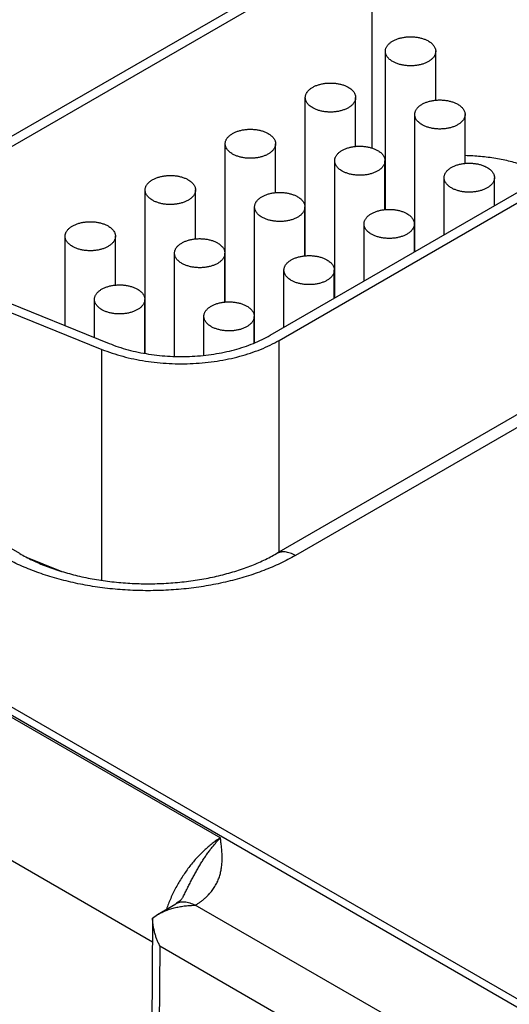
# Model space of a CAD drawing. Header units: inches. Extents: x 0 to 34, y 0 to 22.
# Tile 66 of 118: x 25.416 to 25.805, y 16.445 to 17.228. Entities that reach past the tile are written whole.
import ezdxf

# ---------------------------------------------------------------- set-up
doc = ezdxf.new("R2010")
doc.units = ezdxf.units.IN
doc.header["$LTSCALE"] = 1.87
doc.header["$MEASUREMENT"] = 0
doc.layers.get('0').update_dxf_attribs({"linetype": 'CONTINUOUS'})

msp = doc.modelspace()

# ---------------------------------------------------------------- linework, layer by layer
at = {"color": 7, "linetype": 'CONTINUOUS'}
for p, q in [((21.75495, 18.78505), (26.98625, 15.76457)), ((21.76446, 18.786), (26.99576, 15.76551)), ((25.68883, 17.29621), (25.35932, 17.10595)), ((25.6959, 17.29212), (25.36639, 17.10187)), ((25.6959, 17.29212), (25.6959, 17.12569)), ((25.70666, 17.07674), (25.70666, 17.20251)), ((25.74666, 17.16368), (25.74666, 17.20251)), ((25.64302, 17.04), (25.64302, 17.16577)), ((25.68302, 17.12693), (25.68302, 17.16577)), ((25.61511, 16.97683), (25.91245, 17.14851)), ((25.72999, 17.04316), (25.72999, 17.15229)), ((25.76999, 17.11346), (25.76999, 17.15229)), ((25.62218, 16.97275), (25.91952, 17.14443)), ((25.57938, 17.00325), (25.57938, 17.12902)), ((25.61938, 17.09019), (25.61938, 17.12902)), ((25.66635, 17.00642), (25.66635, 17.11555)), ((25.70635, 17.07672), (25.70635, 17.11555)), ((25.75333, 17.05664), (25.75333, 17.10207)), ((25.79333, 17.07973), (25.79333, 17.10207)), ((25.51574, 16.96235), (25.51574, 17.09228)), ((25.55574, 17.05344), (25.55574, 17.09228)), ((25.60271, 16.97077), (25.60271, 17.0788)), ((25.64271, 17.03997), (25.64271, 17.0788)), ((25.64302, 17.07217), (25.64271, 17.07199)), ((25.68969, 17.01989), (25.68969, 17.06533)), ((25.72969, 17.04299), (25.72969, 17.06533)), ((25.4521, 16.98449), (25.4521, 17.05553)), ((25.4921, 17.0167), (25.4921, 17.05553)), ((25.53907, 16.96001), (25.53907, 17.04206)), ((25.57907, 17.00323), (25.57907, 17.04206)), ((25.57938, 17.03542), (25.57907, 17.03525)), ((25.99982, 17.02252), (25.62011, 16.80328)), ((25.62605, 16.98315), (25.62605, 17.02859)), ((26.01482, 17.02103), (25.63511, 16.80179)), ((25.66605, 17.00624), (25.66605, 17.02859)), ((25.37974, 17.01374), (25.48704, 16.97036)), ((25.374, 17.00901), (25.4813, 16.96563)), ((25.47543, 16.97505), (25.47543, 17.00531)), ((25.51543, 16.9624), (25.51543, 17.00531)), ((25.51574, 16.99868), (25.51543, 16.9985)), ((25.56241, 16.96087), (25.56241, 16.99184)), ((25.60241, 16.97064), (25.60241, 16.99184)), ((25.62218, 16.80447), (25.62218, 16.97275)), ((25.4813, 16.78198), (25.4813, 16.96563)), ((25.41602, 16.80328), (25.2951, 16.87309)), ((25.15318, 16.82119), (25.57556, 16.57732)), ((25.42069, 16.80072), (25.44944, 16.78909)), ((25.10258, 16.7366), (25.52152, 16.49471)), ((25.52557, 16.51632), (25.54012, 16.52503)), ((25.71811, 16.42995), (25.55557, 16.5238)), ((25.52165, 16.51354), (25.51806, 16.02755)), ((25.52166, 16.51363), (25.52556, 16.51632)), ((25.52741, 16.49129), (25.52392, 16.01938)), ((25.70385, 16.38941), (25.52741, 16.49129))]:
    msp.add_line(p, q, dxfattribs=at)
msp.add_lwpolyline([(25.54586, 16.53042), (25.54568, 16.53009), (25.54546, 16.52973), (25.54521, 16.52936), (25.54491, 16.52897), (25.54457, 16.52856), (25.54418, 16.52814), (25.54373, 16.5277), (25.54323, 16.52724), (25.54268, 16.52679), (25.54208, 16.52633), (25.54144, 16.52587), (25.54076, 16.52542), (25.54012, 16.52503)], dxfattribs=at)
msp.add_arc((25.75215, 17.0029), 0.1146, 113.39128, 113.55893, dxfattribs=at)
for points, knots in [([(25.70666, 17.20251), (25.70666, 17.20279), (25.70669, 17.20337), (25.70686, 17.20421), (25.70713, 17.20505), (25.70751, 17.20588), (25.70799, 17.20669), (25.70857, 17.20747), (25.70926, 17.20822), (25.71003, 17.20895), (25.71089, 17.20963), (25.71184, 17.21028), (25.71287, 17.21089), (25.71398, 17.21145), (25.71515, 17.21197), (25.71638, 17.21243), (25.71767, 17.21284), (25.71947, 17.21331), (25.72181, 17.21376), (25.7247, 17.21404), (25.72763, 17.21409), (25.73055, 17.21388), (25.73337, 17.21343), (25.73563, 17.21286), (25.73735, 17.21228), (25.73856, 17.2118), (25.73971, 17.21127), (25.74045, 17.21088), (25.7408, 17.21068)], [0, 0, 0, 0, 0.021327, 0.042883, 0.064883, 0.087523, 0.110967, 0.135348, 0.160764, 0.187283, 0.21494, 0.243743, 0.273677, 0.304704, 0.336769, 0.369798, 0.403707, 0.438397, 0.509664, 0.582667, 0.656378, 0.729734, 0.80169, 0.871263, 0.904889, 0.937606, 0.969332, 1, 1, 1, 1]), ([(25.7408, 17.21068), (25.74125, 17.21042), (25.74211, 17.20987), (25.74328, 17.20896), (25.7443, 17.20799), (25.74514, 17.20696), (25.74581, 17.20589), (25.74622, 17.20496), (25.74645, 17.20421), (25.74657, 17.20365), (25.74664, 17.20308), (25.74666, 17.2027), (25.74666, 17.20251)], [0, 0, 0, 0, 0.148575, 0.28944, 0.422636, 0.548532, 0.667869, 0.781787, 0.837223, 0.891908, 0.946083, 1, 1, 1, 1]), ([(25.71252, 17.19434), (25.71206, 17.19461), (25.71121, 17.19515), (25.71003, 17.19606), (25.70902, 17.19703), (25.70817, 17.19806), (25.7075, 17.19913), (25.70709, 17.20006), (25.70687, 17.20081), (25.70675, 17.20138), (25.70667, 17.20194), (25.70666, 17.20232), (25.70666, 17.20251)], [0, 0, 0, 0, 0.148575, 0.28944, 0.422636, 0.548532, 0.667869, 0.781787, 0.837223, 0.891908, 0.946083, 1, 1, 1, 1]), ([(25.74666, 17.20251), (25.74666, 17.20223), (25.74662, 17.20166), (25.74646, 17.20081), (25.74618, 17.19997), (25.74581, 17.19914), (25.74532, 17.19833), (25.74474, 17.19755), (25.74406, 17.1968), (25.74328, 17.19607), (25.74242, 17.19539), (25.74147, 17.19474), (25.74044, 17.19413), (25.73934, 17.19357), (25.73817, 17.19305), (25.73693, 17.19259), (25.73564, 17.19218), (25.73384, 17.19171), (25.7315, 17.19126), (25.72861, 17.19098), (25.72568, 17.19093), (25.72277, 17.19114), (25.71994, 17.19159), (25.71768, 17.19216), (25.71596, 17.19274), (25.71475, 17.19322), (25.7136, 17.19375), (25.71287, 17.19414), (25.71252, 17.19434)], [0, 0, 0, 0, 0.021327, 0.042883, 0.064883, 0.087523, 0.110967, 0.135348, 0.160764, 0.187283, 0.21494, 0.243743, 0.273677, 0.304704, 0.336769, 0.369798, 0.403707, 0.438397, 0.509664, 0.582667, 0.656378, 0.729734, 0.80169, 0.871263, 0.904889, 0.937606, 0.969332, 1, 1, 1, 1]), ([(25.64302, 17.16577), (25.64302, 17.16605), (25.64305, 17.16662), (25.64322, 17.16747), (25.64349, 17.16831), (25.64387, 17.16913), (25.64435, 17.16994), (25.64493, 17.17072), (25.64562, 17.17148), (25.64639, 17.1722), (25.64725, 17.17289), (25.6482, 17.17354), (25.64923, 17.17415), (25.65034, 17.17471), (25.65151, 17.17522), (25.65274, 17.17568), (25.65403, 17.17609), (25.65583, 17.17657), (25.65817, 17.17701), (25.66106, 17.1773), (25.664, 17.17734), (25.66691, 17.17714), (25.66973, 17.17669), (25.672, 17.17611), (25.67371, 17.17554), (25.67492, 17.17506), (25.67607, 17.17453), (25.67681, 17.17413), (25.67716, 17.17393)], [0, 0, 0, 0, 0.021327, 0.042883, 0.064883, 0.087523, 0.110967, 0.135348, 0.160764, 0.187283, 0.21494, 0.243743, 0.273677, 0.304704, 0.336769, 0.369798, 0.403707, 0.438397, 0.509664, 0.582667, 0.656378, 0.729734, 0.80169, 0.871263, 0.904889, 0.937606, 0.969332, 1, 1, 1, 1]), ([(25.67716, 17.17393), (25.67761, 17.17367), (25.67847, 17.17313), (25.67964, 17.17222), (25.68066, 17.17125), (25.6815, 17.17022), (25.68217, 17.16915), (25.68258, 17.16822), (25.68281, 17.16746), (25.68293, 17.1669), (25.683, 17.16633), (25.68302, 17.16595), (25.68302, 17.16577)], [0, 0, 0, 0, 0.148575, 0.28944, 0.422636, 0.548532, 0.667869, 0.781787, 0.837223, 0.891908, 0.946083, 1, 1, 1, 1]), ([(25.64888, 17.1576), (25.64842, 17.15786), (25.64757, 17.1584), (25.64639, 17.15931), (25.64538, 17.16028), (25.64453, 17.16131), (25.64386, 17.16238), (25.64345, 17.16331), (25.64323, 17.16407), (25.64311, 17.16463), (25.64303, 17.1652), (25.64302, 17.16558), (25.64302, 17.16577)], [0, 0, 0, 0, 0.148575, 0.28944, 0.422636, 0.548532, 0.667869, 0.781787, 0.837223, 0.891908, 0.946083, 1, 1, 1, 1]), ([(25.68302, 17.16577), (25.68302, 17.16548), (25.68298, 17.16491), (25.68282, 17.16406), (25.68254, 17.16322), (25.68217, 17.1624), (25.68168, 17.16159), (25.6811, 17.16081), (25.68042, 17.16005), (25.67964, 17.15933), (25.67878, 17.15864), (25.67783, 17.15799), (25.6768, 17.15738), (25.6757, 17.15682), (25.67453, 17.15631), (25.67329, 17.15585), (25.672, 17.15544), (25.6702, 17.15496), (25.66786, 17.15452), (25.66497, 17.15423), (25.66204, 17.15419), (25.65913, 17.1544), (25.6563, 17.15484), (25.65404, 17.15542), (25.65233, 17.15599), (25.65111, 17.15647), (25.64996, 17.157), (25.64923, 17.1574), (25.64888, 17.1576)], [0, 0, 0, 0, 0.021327, 0.042883, 0.064883, 0.087523, 0.110967, 0.135348, 0.160764, 0.187283, 0.21494, 0.243743, 0.273677, 0.304704, 0.336769, 0.369798, 0.403707, 0.438397, 0.509664, 0.582667, 0.656378, 0.729734, 0.80169, 0.871263, 0.904889, 0.937606, 0.969332, 1, 1, 1, 1]), ([(25.72999, 17.15229), (25.72999, 17.15258), (25.73003, 17.15315), (25.73019, 17.154), (25.73046, 17.15484), (25.73084, 17.15566), (25.73133, 17.15647), (25.73191, 17.15725), (25.73259, 17.15801), (25.73336, 17.15873), (25.73423, 17.15942), (25.73518, 17.16007), (25.73621, 17.16067), (25.73731, 17.16124), (25.73848, 17.16175), (25.73972, 17.16221), (25.74101, 17.16262), (25.74281, 17.1631), (25.74515, 17.16354), (25.74804, 17.16383), (25.75097, 17.16387), (25.75388, 17.16366), (25.75671, 17.16321), (25.75897, 17.16264), (25.76068, 17.16206), (25.7619, 17.16158), (25.76305, 17.16105), (25.76378, 17.16066), (25.76413, 17.16046)], [0, 0, 0, 0, 0.021327, 0.042883, 0.064883, 0.087523, 0.110967, 0.135348, 0.160764, 0.187283, 0.21494, 0.243743, 0.273677, 0.304704, 0.336769, 0.369798, 0.403707, 0.438397, 0.509664, 0.582667, 0.656378, 0.729734, 0.80169, 0.871263, 0.904889, 0.937606, 0.969332, 1, 1, 1, 1]), ([(25.76413, 17.16046), (25.76458, 17.1602), (25.76544, 17.15965), (25.76662, 17.15874), (25.76763, 17.15777), (25.76848, 17.15675), (25.76915, 17.15568), (25.76956, 17.15474), (25.76978, 17.15399), (25.7699, 17.15343), (25.76998, 17.15286), (25.76999, 17.15248), (25.76999, 17.15229)], [0, 0, 0, 0, 0.148575, 0.28944, 0.422636, 0.548532, 0.667869, 0.781787, 0.837223, 0.891908, 0.946083, 1, 1, 1, 1]), ([(25.73585, 17.14413), (25.7354, 17.14439), (25.73454, 17.14493), (25.73337, 17.14584), (25.73235, 17.14681), (25.7315, 17.14784), (25.73084, 17.14891), (25.73043, 17.14984), (25.7302, 17.15059), (25.73008, 17.15116), (25.73001, 17.15172), (25.72999, 17.1521), (25.72999, 17.15229)], [0, 0, 0, 0, 0.148575, 0.28944, 0.422636, 0.548532, 0.667869, 0.781787, 0.837223, 0.891908, 0.946083, 1, 1, 1, 1]), ([(25.76999, 17.15229), (25.76999, 17.15201), (25.76996, 17.15144), (25.76979, 17.15059), (25.76952, 17.14975), (25.76914, 17.14892), (25.76866, 17.14812), (25.76807, 17.14733), (25.76739, 17.14658), (25.76662, 17.14586), (25.76575, 17.14517), (25.76481, 17.14452), (25.76378, 17.14391), (25.76267, 17.14335), (25.7615, 17.14284), (25.76027, 17.14237), (25.75898, 17.14196), (25.75718, 17.14149), (25.75483, 17.14105), (25.75194, 17.14076), (25.74901, 17.14072), (25.7461, 17.14092), (25.74328, 17.14137), (25.74101, 17.14195), (25.7393, 17.14252), (25.73809, 17.143), (25.73694, 17.14353), (25.7362, 17.14392), (25.73585, 17.14413)], [0, 0, 0, 0, 0.021327, 0.042883, 0.064883, 0.087523, 0.110967, 0.135348, 0.160764, 0.187283, 0.21494, 0.243743, 0.273677, 0.304704, 0.336769, 0.369798, 0.403707, 0.438397, 0.509664, 0.582667, 0.656378, 0.729734, 0.80169, 0.871263, 0.904889, 0.937606, 0.969332, 1, 1, 1, 1]), ([(25.57938, 17.12902), (25.57938, 17.1293), (25.57941, 17.12988), (25.57958, 17.13073), (25.57985, 17.13157), (25.58023, 17.13239), (25.58071, 17.1332), (25.58129, 17.13398), (25.58198, 17.13473), (25.58275, 17.13546), (25.58362, 17.13615), (25.58456, 17.13679), (25.58559, 17.1374), (25.5867, 17.13796), (25.58787, 17.13848), (25.5891, 17.13894), (25.59039, 17.13935), (25.59219, 17.13982), (25.59454, 17.14027), (25.59742, 17.14055), (25.60036, 17.1406), (25.60327, 17.14039), (25.60609, 17.13994), (25.60836, 17.13937), (25.61007, 17.13879), (25.61128, 17.13831), (25.61243, 17.13778), (25.61317, 17.13739), (25.61352, 17.13719)], [0, 0, 0, 0, 0.021327, 0.042883, 0.064883, 0.087523, 0.110967, 0.135348, 0.160764, 0.187283, 0.21494, 0.243743, 0.273677, 0.304704, 0.336769, 0.369798, 0.403707, 0.438397, 0.509664, 0.582667, 0.656378, 0.729734, 0.80169, 0.871263, 0.904889, 0.937606, 0.969332, 1, 1, 1, 1]), ([(25.61352, 17.13719), (25.61397, 17.13693), (25.61483, 17.13638), (25.616, 17.13547), (25.61702, 17.1345), (25.61787, 17.13348), (25.61853, 17.1324), (25.61894, 17.13147), (25.61917, 17.13072), (25.61929, 17.13016), (25.61936, 17.12959), (25.61938, 17.12921), (25.61938, 17.12902)], [0, 0, 0, 0, 0.148575, 0.28944, 0.422636, 0.548532, 0.667869, 0.781787, 0.837223, 0.891908, 0.946083, 1, 1, 1, 1]), ([(25.58524, 17.12086), (25.58478, 17.12112), (25.58393, 17.12166), (25.58275, 17.12257), (25.58174, 17.12354), (25.58089, 17.12457), (25.58022, 17.12564), (25.57981, 17.12657), (25.57959, 17.12732), (25.57947, 17.12789), (25.57939, 17.12845), (25.57938, 17.12883), (25.57938, 17.12902)], [0, 0, 0, 0, 0.148575, 0.28944, 0.422636, 0.548532, 0.667869, 0.781787, 0.837223, 0.891908, 0.946083, 1, 1, 1, 1]), ([(25.61938, 17.12902), (25.61938, 17.12874), (25.61934, 17.12817), (25.61918, 17.12732), (25.61891, 17.12648), (25.61853, 17.12565), (25.61804, 17.12485), (25.61746, 17.12406), (25.61678, 17.12331), (25.61601, 17.12258), (25.61514, 17.1219), (25.61419, 17.12125), (25.61316, 17.12064), (25.61206, 17.12008), (25.61089, 17.11956), (25.60965, 17.1191), (25.60836, 17.11869), (25.60656, 17.11822), (25.60422, 17.11777), (25.60133, 17.11749), (25.5984, 17.11745), (25.59549, 17.11765), (25.59266, 17.1181), (25.5904, 17.11867), (25.58869, 17.11925), (25.58747, 17.11973), (25.58632, 17.12026), (25.58559, 17.12065), (25.58524, 17.12086)], [0, 0, 0, 0, 0.021327, 0.042883, 0.064883, 0.087523, 0.110967, 0.135348, 0.160764, 0.187283, 0.21494, 0.243743, 0.273677, 0.304704, 0.336769, 0.369798, 0.403707, 0.438397, 0.509664, 0.582667, 0.656378, 0.729734, 0.80169, 0.871263, 0.904889, 0.937606, 0.969332, 1, 1, 1, 1]), ([(25.66635, 17.11555), (25.66635, 17.11583), (25.66639, 17.1164), (25.66655, 17.11725), (25.66682, 17.11809), (25.6672, 17.11892), (25.66769, 17.11972), (25.66827, 17.12051), (25.66895, 17.12126), (25.66972, 17.12198), (25.67059, 17.12267), (25.67154, 17.12332), (25.67257, 17.12393), (25.67367, 17.12449), (25.67484, 17.125), (25.67608, 17.12547), (25.67737, 17.12588), (25.67917, 17.12635), (25.68151, 17.12679), (25.6844, 17.12708), (25.68733, 17.12712), (25.69024, 17.12692), (25.69307, 17.12647), (25.69533, 17.12589), (25.69704, 17.12532), (25.69826, 17.12484), (25.69941, 17.12431), (25.70014, 17.12392), (25.70049, 17.12371)], [0, 0, 0, 0, 0.021327, 0.042883, 0.064883, 0.087523, 0.110967, 0.135348, 0.160764, 0.187283, 0.21494, 0.243743, 0.273677, 0.304704, 0.336769, 0.369798, 0.403707, 0.438397, 0.509664, 0.582667, 0.656378, 0.729734, 0.80169, 0.871263, 0.904889, 0.937606, 0.969332, 1, 1, 1, 1]), ([(25.70049, 17.12371), (25.70095, 17.12345), (25.7018, 17.12291), (25.70298, 17.122), (25.70399, 17.12103), (25.70484, 17.12), (25.70551, 17.11893), (25.70592, 17.118), (25.70614, 17.11725), (25.70626, 17.11668), (25.70634, 17.11612), (25.70635, 17.11574), (25.70635, 17.11555)], [0, 0, 0, 0, 0.148575, 0.28944, 0.422636, 0.548532, 0.667869, 0.781787, 0.837223, 0.891908, 0.946083, 1, 1, 1, 1]), ([(25.67221, 17.10738), (25.67176, 17.10764), (25.6709, 17.10819), (25.66973, 17.1091), (25.66871, 17.11007), (25.66787, 17.11109), (25.6672, 17.11216), (25.66679, 17.1131), (25.66656, 17.11385), (25.66644, 17.11441), (25.66637, 17.11498), (25.66635, 17.11536), (25.66635, 17.11555)], [0, 0, 0, 0, 0.148575, 0.28944, 0.422636, 0.548532, 0.667869, 0.781787, 0.837223, 0.891908, 0.946083, 1, 1, 1, 1]), ([(25.70635, 17.11555), (25.70635, 17.11526), (25.70632, 17.11469), (25.70615, 17.11384), (25.70588, 17.113), (25.7055, 17.11218), (25.70502, 17.11137), (25.70444, 17.11059), (25.70375, 17.10983), (25.70298, 17.10911), (25.70211, 17.10842), (25.70117, 17.10777), (25.70014, 17.10717), (25.69903, 17.1066), (25.69786, 17.10609), (25.69663, 17.10563), (25.69534, 17.10522), (25.69354, 17.10474), (25.69119, 17.1043), (25.68831, 17.10401), (25.68537, 17.10397), (25.68246, 17.10418), (25.67964, 17.10463), (25.67737, 17.1052), (25.67566, 17.10578), (25.67445, 17.10626), (25.6733, 17.10679), (25.67256, 17.10718), (25.67221, 17.10738)], [0, 0, 0, 0, 0.021327, 0.042883, 0.064883, 0.087523, 0.110967, 0.135348, 0.160764, 0.187283, 0.21494, 0.243743, 0.273677, 0.304704, 0.336769, 0.369798, 0.403707, 0.438397, 0.509664, 0.582667, 0.656378, 0.729734, 0.80169, 0.871263, 0.904889, 0.937606, 0.969332, 1, 1, 1, 1]), ([(25.81697, 17.11176), (25.81518, 17.11236), (25.81152, 17.1135), (25.80593, 17.115), (25.80018, 17.1163), (25.79431, 17.11739), (25.78833, 17.11827), (25.78227, 17.11894), (25.77615, 17.11939), (25.77205, 17.11954), (25.76999, 17.11958)], [0, 0, 0, 0, 0.118952, 0.240198, 0.363473, 0.488496, 0.614971, 0.742593, 0.871043, 1, 1, 1, 1]), ([(25.75333, 17.10207), (25.75333, 17.10236), (25.75336, 17.10293), (25.75353, 17.10378), (25.7538, 17.10462), (25.75418, 17.10544), (25.75466, 17.10625), (25.75524, 17.10703), (25.75592, 17.10779), (25.7567, 17.10851), (25.75756, 17.1092), (25.75851, 17.10985), (25.75954, 17.11046), (25.76065, 17.11102), (25.76182, 17.11153), (25.76305, 17.11199), (25.76434, 17.1124), (25.76614, 17.11288), (25.76848, 17.11332), (25.77137, 17.11361), (25.7743, 17.11365), (25.77721, 17.11344), (25.78004, 17.113), (25.7823, 17.11242), (25.78402, 17.11185), (25.78523, 17.11137), (25.78638, 17.11084), (25.78712, 17.11044), (25.78747, 17.11024)], [0, 0, 0, 0, 0.021327, 0.042883, 0.064883, 0.087523, 0.110967, 0.135348, 0.160764, 0.187283, 0.21494, 0.243743, 0.273677, 0.304704, 0.336769, 0.369798, 0.403707, 0.438397, 0.509664, 0.582667, 0.656378, 0.729734, 0.80169, 0.871263, 0.904889, 0.937606, 0.969332, 1, 1, 1, 1]), ([(25.78747, 17.11024), (25.78792, 17.10998), (25.78878, 17.10944), (25.78995, 17.10853), (25.79097, 17.10756), (25.79181, 17.10653), (25.79248, 17.10546), (25.79289, 17.10453), (25.79312, 17.10377), (25.79324, 17.10321), (25.79331, 17.10264), (25.79333, 17.10226), (25.79333, 17.10207)], [0, 0, 0, 0, 0.148575, 0.28944, 0.422636, 0.548532, 0.667869, 0.781787, 0.837223, 0.891908, 0.946083, 1, 1, 1, 1]), ([(25.51574, 17.09228), (25.51574, 17.09256), (25.51577, 17.09313), (25.51594, 17.09398), (25.51621, 17.09482), (25.51659, 17.09565), (25.51707, 17.09645), (25.51766, 17.09723), (25.51834, 17.09799), (25.51911, 17.09871), (25.51998, 17.0994), (25.52093, 17.10005), (25.52195, 17.10066), (25.52306, 17.10122), (25.52423, 17.10173), (25.52546, 17.1022), (25.52675, 17.1026), (25.52855, 17.10308), (25.5309, 17.10352), (25.53379, 17.10381), (25.53672, 17.10385), (25.53963, 17.10365), (25.54245, 17.1032), (25.54472, 17.10262), (25.54643, 17.10205), (25.54764, 17.10157), (25.54879, 17.10104), (25.54953, 17.10065), (25.54988, 17.10044)], [0, 0, 0, 0, 0.021327, 0.042883, 0.064883, 0.087523, 0.110967, 0.135348, 0.160764, 0.187283, 0.21494, 0.243743, 0.273677, 0.304704, 0.336769, 0.369798, 0.403707, 0.438397, 0.509664, 0.582667, 0.656378, 0.729734, 0.80169, 0.871263, 0.904889, 0.937606, 0.969332, 1, 1, 1, 1]), ([(25.54988, 17.10044), (25.55033, 17.10018), (25.55119, 17.09964), (25.55236, 17.09873), (25.55338, 17.09776), (25.55423, 17.09673), (25.55489, 17.09566), (25.5553, 17.09473), (25.55553, 17.09398), (25.55565, 17.09341), (25.55572, 17.09284), (25.55574, 17.09247), (25.55574, 17.09228)], [0, 0, 0, 0, 0.148575, 0.28944, 0.422636, 0.548532, 0.667869, 0.781787, 0.837223, 0.891908, 0.946083, 1, 1, 1, 1]), ([(25.75918, 17.09391), (25.75873, 17.09417), (25.75787, 17.09471), (25.7567, 17.09562), (25.75569, 17.09659), (25.75484, 17.09762), (25.75417, 17.09869), (25.75376, 17.09962), (25.75354, 17.10038), (25.75341, 17.10094), (25.75334, 17.10151), (25.75333, 17.10189), (25.75333, 17.10207)], [0, 0, 0, 0, 0.148575, 0.28944, 0.422636, 0.548532, 0.667869, 0.781787, 0.837223, 0.891908, 0.946083, 1, 1, 1, 1]), ([(25.79333, 17.10207), (25.79333, 17.10179), (25.79329, 17.10122), (25.79313, 17.10037), (25.79285, 17.09953), (25.79247, 17.09871), (25.79199, 17.0979), (25.79141, 17.09712), (25.79073, 17.09636), (25.78995, 17.09564), (25.78909, 17.09495), (25.78814, 17.0943), (25.78711, 17.09369), (25.78601, 17.09313), (25.78483, 17.09262), (25.7836, 17.09216), (25.78231, 17.09175), (25.78051, 17.09127), (25.77817, 17.09083), (25.77528, 17.09054), (25.77235, 17.0905), (25.76944, 17.0907), (25.76661, 17.09115), (25.76435, 17.09173), (25.76263, 17.0923), (25.76142, 17.09278), (25.76027, 17.09331), (25.75954, 17.09371), (25.75918, 17.09391)], [0, 0, 0, 0, 0.021327, 0.042883, 0.064883, 0.087523, 0.110967, 0.135348, 0.160764, 0.187283, 0.21494, 0.243743, 0.273677, 0.304704, 0.336769, 0.369798, 0.403707, 0.438397, 0.509664, 0.582667, 0.656378, 0.729734, 0.80169, 0.871263, 0.904889, 0.937606, 0.969332, 1, 1, 1, 1]), ([(25.5216, 17.08411), (25.52115, 17.08437), (25.52029, 17.08492), (25.51911, 17.08582), (25.5181, 17.0868), (25.51725, 17.08782), (25.51658, 17.08889), (25.51617, 17.08982), (25.51595, 17.09058), (25.51583, 17.09114), (25.51575, 17.09171), (25.51574, 17.09209), (25.51574, 17.09228)], [0, 0, 0, 0, 0.148575, 0.28944, 0.422636, 0.548532, 0.667869, 0.781787, 0.837223, 0.891908, 0.946083, 1, 1, 1, 1]), ([(25.55574, 17.09228), (25.55574, 17.09199), (25.5557, 17.09142), (25.55554, 17.09057), (25.55527, 17.08973), (25.55489, 17.08891), (25.5544, 17.0881), (25.55382, 17.08732), (25.55314, 17.08656), (25.55237, 17.08584), (25.5515, 17.08515), (25.55055, 17.0845), (25.54952, 17.08389), (25.54842, 17.08333), (25.54725, 17.08282), (25.54601, 17.08236), (25.54472, 17.08195), (25.54292, 17.08147), (25.54058, 17.08103), (25.53769, 17.08074), (25.53476, 17.0807), (25.53185, 17.08091), (25.52902, 17.08135), (25.52676, 17.08193), (25.52505, 17.0825), (25.52383, 17.08298), (25.52268, 17.08351), (25.52195, 17.08391), (25.5216, 17.08411)], [0, 0, 0, 0, 0.021327, 0.042883, 0.064883, 0.087523, 0.110967, 0.135348, 0.160764, 0.187283, 0.21494, 0.243743, 0.273677, 0.304704, 0.336769, 0.369798, 0.403707, 0.438397, 0.509664, 0.582667, 0.656378, 0.729734, 0.80169, 0.871263, 0.904889, 0.937606, 0.969332, 1, 1, 1, 1]), ([(25.60271, 17.0788), (25.60271, 17.07909), (25.60275, 17.07966), (25.60291, 17.08051), (25.60319, 17.08135), (25.60356, 17.08217), (25.60405, 17.08298), (25.60463, 17.08376), (25.60531, 17.08452), (25.60609, 17.08524), (25.60695, 17.08593), (25.6079, 17.08658), (25.60893, 17.08718), (25.61003, 17.08775), (25.6112, 17.08826), (25.61244, 17.08872), (25.61373, 17.08913), (25.61553, 17.08961), (25.61787, 17.09005), (25.62076, 17.09034), (25.62369, 17.09038), (25.6266, 17.09017), (25.62943, 17.08972), (25.63169, 17.08915), (25.63341, 17.08857), (25.63462, 17.08809), (25.63577, 17.08756), (25.6365, 17.08717), (25.63685, 17.08697)], [0, 0, 0, 0, 0.021327, 0.042883, 0.064883, 0.087523, 0.110967, 0.135348, 0.160764, 0.187283, 0.21494, 0.243743, 0.273677, 0.304704, 0.336769, 0.369798, 0.403707, 0.438397, 0.509664, 0.582667, 0.656378, 0.729734, 0.80169, 0.871263, 0.904889, 0.937606, 0.969332, 1, 1, 1, 1]), ([(25.63685, 17.08697), (25.63731, 17.08671), (25.63816, 17.08616), (25.63934, 17.08526), (25.64035, 17.08428), (25.6412, 17.08326), (25.64187, 17.08219), (25.64228, 17.08125), (25.6425, 17.0805), (25.64262, 17.07994), (25.6427, 17.07937), (25.64271, 17.07899), (25.64271, 17.0788)], [0, 0, 0, 0, 0.148575, 0.28944, 0.422636, 0.548532, 0.667869, 0.781787, 0.837223, 0.891908, 0.946083, 1, 1, 1, 1]), ([(25.60857, 17.07064), (25.60812, 17.0709), (25.60726, 17.07144), (25.60609, 17.07235), (25.60507, 17.07332), (25.60423, 17.07435), (25.60356, 17.07542), (25.60315, 17.07635), (25.60292, 17.0771), (25.6028, 17.07767), (25.60273, 17.07823), (25.60271, 17.07861), (25.60271, 17.0788)], [0, 0, 0, 0, 0.148575, 0.28944, 0.422636, 0.548532, 0.667869, 0.781787, 0.837223, 0.891908, 0.946083, 1, 1, 1, 1]), ([(25.64271, 17.0788), (25.64271, 17.07852), (25.64268, 17.07795), (25.64251, 17.0771), (25.64224, 17.07626), (25.64186, 17.07543), (25.64138, 17.07463), (25.6408, 17.07385), (25.64011, 17.07309), (25.63934, 17.07237), (25.63848, 17.07168), (25.63753, 17.07103), (25.6365, 17.07042), (25.63539, 17.06986), (25.63422, 17.06935), (25.63299, 17.06888), (25.6317, 17.06847), (25.6299, 17.068), (25.62756, 17.06756), (25.62467, 17.06727), (25.62173, 17.06723), (25.61882, 17.06743), (25.616, 17.06788), (25.61373, 17.06846), (25.61202, 17.06903), (25.61081, 17.06951), (25.60966, 17.07004), (25.60892, 17.07043), (25.60857, 17.07064)], [0, 0, 0, 0, 0.021327, 0.042883, 0.064883, 0.087523, 0.110967, 0.135348, 0.160764, 0.187283, 0.21494, 0.243743, 0.273677, 0.304704, 0.336769, 0.369798, 0.403707, 0.438397, 0.509664, 0.582667, 0.656378, 0.729734, 0.80169, 0.871263, 0.904889, 0.937606, 0.969332, 1, 1, 1, 1]), ([(25.68969, 17.06533), (25.68969, 17.06561), (25.68972, 17.06618), (25.68989, 17.06703), (25.69016, 17.06787), (25.69054, 17.0687), (25.69102, 17.06951), (25.6916, 17.07029), (25.69228, 17.07104), (25.69306, 17.07177), (25.69392, 17.07245), (25.69487, 17.0731), (25.6959, 17.07371), (25.69701, 17.07427), (25.69818, 17.07479), (25.69941, 17.07525), (25.7007, 17.07566), (25.7025, 17.07613), (25.70484, 17.07658), (25.70773, 17.07686), (25.71066, 17.07691), (25.71357, 17.0767), (25.7164, 17.07625), (25.71866, 17.07568), (25.72038, 17.0751), (25.72159, 17.07462), (25.72274, 17.07409), (25.72348, 17.0737), (25.72383, 17.0735)], [0, 0, 0, 0, 0.021327, 0.042883, 0.064883, 0.087523, 0.110967, 0.135348, 0.160764, 0.187283, 0.21494, 0.243743, 0.273677, 0.304704, 0.336769, 0.369798, 0.403707, 0.438397, 0.509664, 0.582667, 0.656378, 0.729734, 0.80169, 0.871263, 0.904889, 0.937606, 0.969332, 1, 1, 1, 1]), ([(25.72383, 17.0735), (25.72428, 17.07323), (25.72514, 17.07269), (25.72631, 17.07178), (25.72733, 17.07081), (25.72817, 17.06978), (25.72884, 17.06871), (25.72925, 17.06778), (25.72948, 17.06703), (25.7296, 17.06646), (25.72967, 17.0659), (25.72969, 17.06552), (25.72969, 17.06533)], [0, 0, 0, 0, 0.148575, 0.28944, 0.422636, 0.548532, 0.667869, 0.781787, 0.837223, 0.891908, 0.946083, 1, 1, 1, 1]), ([(25.4521, 17.05553), (25.4521, 17.05582), (25.45214, 17.05639), (25.4523, 17.05724), (25.45257, 17.05808), (25.45295, 17.0589), (25.45343, 17.05971), (25.45402, 17.06049), (25.4547, 17.06124), (25.45547, 17.06197), (25.45634, 17.06266), (25.45729, 17.06331), (25.45831, 17.06391), (25.45942, 17.06447), (25.46059, 17.06499), (25.46182, 17.06545), (25.46311, 17.06586), (25.46491, 17.06633), (25.46726, 17.06678), (25.47015, 17.06707), (25.47308, 17.06711), (25.47599, 17.0669), (25.47881, 17.06645), (25.48108, 17.06588), (25.48279, 17.0653), (25.48401, 17.06482), (25.48516, 17.06429), (25.48589, 17.0639), (25.48624, 17.0637)], [0, 0, 0, 0, 0.021327, 0.042883, 0.064883, 0.087523, 0.110967, 0.135348, 0.160764, 0.187283, 0.21494, 0.243743, 0.273677, 0.304704, 0.336769, 0.369798, 0.403707, 0.438397, 0.509664, 0.582667, 0.656378, 0.729734, 0.80169, 0.871263, 0.904889, 0.937606, 0.969332, 1, 1, 1, 1]), ([(25.48624, 17.0637), (25.48669, 17.06344), (25.48755, 17.06289), (25.48872, 17.06198), (25.48974, 17.06101), (25.49059, 17.05999), (25.49126, 17.05891), (25.49166, 17.05798), (25.49189, 17.05723), (25.49201, 17.05667), (25.49208, 17.0561), (25.4921, 17.05572), (25.4921, 17.05553)], [0, 0, 0, 0, 0.148575, 0.28944, 0.422636, 0.548532, 0.667869, 0.781787, 0.837223, 0.891908, 0.946083, 1, 1, 1, 1]), ([(25.69554, 17.05716), (25.69509, 17.05742), (25.69423, 17.05797), (25.69306, 17.05888), (25.69205, 17.05985), (25.6912, 17.06088), (25.69053, 17.06195), (25.69012, 17.06288), (25.6899, 17.06363), (25.68978, 17.06419), (25.6897, 17.06476), (25.68969, 17.06514), (25.68969, 17.06533)], [0, 0, 0, 0, 0.148575, 0.28944, 0.422636, 0.548532, 0.667869, 0.781787, 0.837223, 0.891908, 0.946083, 1, 1, 1, 1]), ([(25.72969, 17.06533), (25.72969, 17.06505), (25.72965, 17.06448), (25.72949, 17.06363), (25.72921, 17.06279), (25.72884, 17.06196), (25.72835, 17.06115), (25.72777, 17.06037), (25.72709, 17.05962), (25.72631, 17.05889), (25.72545, 17.05821), (25.7245, 17.05756), (25.72347, 17.05695), (25.72237, 17.05639), (25.7212, 17.05587), (25.71996, 17.05541), (25.71867, 17.055), (25.71687, 17.05453), (25.71453, 17.05408), (25.71164, 17.0538), (25.70871, 17.05375), (25.7058, 17.05396), (25.70297, 17.05441), (25.70071, 17.05498), (25.69899, 17.05556), (25.69778, 17.05604), (25.69663, 17.05657), (25.6959, 17.05696), (25.69554, 17.05716)], [0, 0, 0, 0, 0.021327, 0.042883, 0.064883, 0.087523, 0.110967, 0.135348, 0.160764, 0.187283, 0.21494, 0.243743, 0.273677, 0.304704, 0.336769, 0.369798, 0.403707, 0.438397, 0.509664, 0.582667, 0.656378, 0.729734, 0.80169, 0.871263, 0.904889, 0.937606, 0.969332, 1, 1, 1, 1]), ([(25.45796, 17.04737), (25.45751, 17.04763), (25.45665, 17.04817), (25.45547, 17.04908), (25.45446, 17.05005), (25.45361, 17.05108), (25.45294, 17.05215), (25.45253, 17.05308), (25.45231, 17.05383), (25.45219, 17.0544), (25.45211, 17.05496), (25.4521, 17.05534), (25.4521, 17.05553)], [0, 0, 0, 0, 0.148575, 0.28944, 0.422636, 0.548532, 0.667869, 0.781787, 0.837223, 0.891908, 0.946083, 1, 1, 1, 1]), ([(25.4921, 17.05553), (25.4921, 17.05525), (25.49206, 17.05468), (25.4919, 17.05383), (25.49163, 17.05299), (25.49125, 17.05216), (25.49077, 17.05136), (25.49018, 17.05057), (25.4895, 17.04982), (25.48873, 17.0491), (25.48786, 17.04841), (25.48691, 17.04776), (25.48588, 17.04715), (25.48478, 17.04659), (25.48361, 17.04607), (25.48237, 17.04561), (25.48108, 17.0452), (25.47928, 17.04473), (25.47694, 17.04428), (25.47405, 17.044), (25.47112, 17.04396), (25.46821, 17.04416), (25.46538, 17.04461), (25.46312, 17.04518), (25.46141, 17.04576), (25.46019, 17.04624), (25.45904, 17.04677), (25.45831, 17.04716), (25.45796, 17.04737)], [0, 0, 0, 0, 0.021327, 0.042883, 0.064883, 0.087523, 0.110967, 0.135348, 0.160764, 0.187283, 0.21494, 0.243743, 0.273677, 0.304704, 0.336769, 0.369798, 0.403707, 0.438397, 0.509664, 0.582667, 0.656378, 0.729734, 0.80169, 0.871263, 0.904889, 0.937606, 0.969332, 1, 1, 1, 1]), ([(25.53907, 17.04206), (25.53907, 17.04234), (25.53911, 17.04291), (25.53927, 17.04376), (25.53955, 17.0446), (25.53992, 17.04543), (25.54041, 17.04623), (25.54099, 17.04702), (25.54167, 17.04777), (25.54245, 17.04849), (25.54331, 17.04918), (25.54426, 17.04983), (25.54529, 17.05044), (25.54639, 17.051), (25.54756, 17.05152), (25.5488, 17.05198), (25.55009, 17.05239), (25.55189, 17.05286), (25.55423, 17.05331), (25.55712, 17.05359), (25.56005, 17.05363), (25.56296, 17.05343), (25.56579, 17.05298), (25.56805, 17.05241), (25.56977, 17.05183), (25.57098, 17.05135), (25.57213, 17.05082), (25.57286, 17.05043), (25.57321, 17.05022)], [0, 0, 0, 0, 0.021327, 0.042883, 0.064883, 0.087523, 0.110967, 0.135348, 0.160764, 0.187283, 0.21494, 0.243743, 0.273677, 0.304704, 0.336769, 0.369798, 0.403707, 0.438397, 0.509664, 0.582667, 0.656378, 0.729734, 0.80169, 0.871263, 0.904889, 0.937606, 0.969332, 1, 1, 1, 1]), ([(25.57321, 17.05022), (25.57367, 17.04996), (25.57452, 17.04942), (25.5757, 17.04851), (25.57671, 17.04754), (25.57756, 17.04651), (25.57823, 17.04544), (25.57864, 17.04451), (25.57886, 17.04376), (25.57898, 17.04319), (25.57906, 17.04263), (25.57907, 17.04225), (25.57907, 17.04206)], [0, 0, 0, 0, 0.148575, 0.28944, 0.422636, 0.548532, 0.667869, 0.781787, 0.837223, 0.891908, 0.946083, 1, 1, 1, 1]), ([(25.54493, 17.03389), (25.54448, 17.03415), (25.54362, 17.0347), (25.54245, 17.03561), (25.54143, 17.03658), (25.54059, 17.0376), (25.53992, 17.03868), (25.53951, 17.03961), (25.53928, 17.04036), (25.53916, 17.04092), (25.53909, 17.04149), (25.53907, 17.04187), (25.53907, 17.04206)], [0, 0, 0, 0, 0.148575, 0.28944, 0.422636, 0.548532, 0.667869, 0.781787, 0.837223, 0.891908, 0.946083, 1, 1, 1, 1]), ([(25.57907, 17.04206), (25.57907, 17.04177), (25.57904, 17.0412), (25.57887, 17.04035), (25.5786, 17.03951), (25.57822, 17.03869), (25.57774, 17.03788), (25.57716, 17.0371), (25.57647, 17.03635), (25.5757, 17.03562), (25.57484, 17.03493), (25.57389, 17.03428), (25.57286, 17.03368), (25.57175, 17.03311), (25.57058, 17.0326), (25.56935, 17.03214), (25.56806, 17.03173), (25.56626, 17.03125), (25.56392, 17.03081), (25.56103, 17.03052), (25.5581, 17.03048), (25.55518, 17.03069), (25.55236, 17.03114), (25.5501, 17.03171), (25.54838, 17.03229), (25.54717, 17.03277), (25.54602, 17.0333), (25.54528, 17.03369), (25.54493, 17.03389)], [0, 0, 0, 0, 0.021327, 0.042883, 0.064883, 0.087523, 0.110967, 0.135348, 0.160764, 0.187283, 0.21494, 0.243743, 0.273677, 0.304704, 0.336769, 0.369798, 0.403707, 0.438397, 0.509664, 0.582667, 0.656378, 0.729734, 0.80169, 0.871263, 0.904889, 0.937606, 0.969332, 1, 1, 1, 1]), ([(25.62605, 17.02859), (25.62605, 17.02887), (25.62608, 17.02944), (25.62625, 17.03029), (25.62652, 17.03113), (25.6269, 17.03195), (25.62738, 17.03276), (25.62796, 17.03354), (25.62864, 17.0343), (25.62942, 17.03502), (25.63028, 17.03571), (25.63123, 17.03636), (25.63226, 17.03697), (25.63337, 17.03753), (25.63454, 17.03804), (25.63577, 17.0385), (25.63706, 17.03891), (25.63886, 17.03939), (25.6412, 17.03983), (25.64409, 17.04012), (25.64702, 17.04016), (25.64994, 17.03995), (25.65276, 17.03951), (25.65502, 17.03893), (25.65674, 17.03836), (25.65795, 17.03788), (25.6591, 17.03735), (25.65984, 17.03695), (25.66019, 17.03675)], [0, 0, 0, 0, 0.021327, 0.042883, 0.064883, 0.087523, 0.110967, 0.135348, 0.160764, 0.187283, 0.21494, 0.243743, 0.273677, 0.304704, 0.336769, 0.369798, 0.403707, 0.438397, 0.509664, 0.582667, 0.656378, 0.729734, 0.80169, 0.871263, 0.904889, 0.937606, 0.969332, 1, 1, 1, 1]), ([(25.66019, 17.03675), (25.66064, 17.03649), (25.6615, 17.03595), (25.66267, 17.03504), (25.66369, 17.03407), (25.66453, 17.03304), (25.6652, 17.03197), (25.66561, 17.03104), (25.66584, 17.03028), (25.66596, 17.02972), (25.66603, 17.02915), (25.66605, 17.02877), (25.66605, 17.02859)], [0, 0, 0, 0, 0.148575, 0.28944, 0.422636, 0.548532, 0.667869, 0.781787, 0.837223, 0.891908, 0.946083, 1, 1, 1, 1]), ([(25.6319, 17.02042), (25.63145, 17.02068), (25.6306, 17.02122), (25.62942, 17.02213), (25.62841, 17.0231), (25.62756, 17.02413), (25.62689, 17.0252), (25.62648, 17.02613), (25.62626, 17.02689), (25.62614, 17.02745), (25.62606, 17.02802), (25.62605, 17.0284), (25.62605, 17.02859)], [0, 0, 0, 0, 0.148575, 0.28944, 0.422636, 0.548532, 0.667869, 0.781787, 0.837223, 0.891908, 0.946083, 1, 1, 1, 1]), ([(25.66605, 17.02859), (25.66605, 17.0283), (25.66601, 17.02773), (25.66585, 17.02688), (25.66557, 17.02604), (25.6652, 17.02522), (25.66471, 17.02441), (25.66413, 17.02363), (25.66345, 17.02287), (25.66267, 17.02215), (25.66181, 17.02146), (25.66086, 17.02081), (25.65983, 17.0202), (25.65873, 17.01964), (25.65756, 17.01913), (25.65632, 17.01867), (25.65503, 17.01826), (25.65323, 17.01778), (25.65089, 17.01734), (25.648, 17.01705), (25.64507, 17.01701), (25.64216, 17.01722), (25.63933, 17.01766), (25.63707, 17.01824), (25.63535, 17.01881), (25.63414, 17.01929), (25.63299, 17.01982), (25.63226, 17.02022), (25.6319, 17.02042)], [0, 0, 0, 0, 0.021327, 0.042883, 0.064883, 0.087523, 0.110967, 0.135348, 0.160764, 0.187283, 0.21494, 0.243743, 0.273677, 0.304704, 0.336769, 0.369798, 0.403707, 0.438397, 0.509664, 0.582667, 0.656378, 0.729734, 0.80169, 0.871263, 0.904889, 0.937606, 0.969332, 1, 1, 1, 1]), ([(25.47543, 17.00531), (25.47543, 17.0056), (25.47547, 17.00617), (25.47563, 17.00702), (25.47591, 17.00786), (25.47628, 17.00868), (25.47677, 17.00949), (25.47735, 17.01027), (25.47803, 17.01103), (25.47881, 17.01175), (25.47967, 17.01244), (25.48062, 17.01309), (25.48165, 17.0137), (25.48275, 17.01426), (25.48392, 17.01477), (25.48516, 17.01523), (25.48645, 17.01564), (25.48825, 17.01612), (25.49059, 17.01656), (25.49348, 17.01685), (25.49641, 17.01689), (25.49932, 17.01668), (25.50215, 17.01623), (25.50441, 17.01566), (25.50613, 17.01508), (25.50734, 17.0146), (25.50849, 17.01407), (25.50922, 17.01368), (25.50958, 17.01348)], [0, 0, 0, 0, 0.021327, 0.042883, 0.064883, 0.087523, 0.110967, 0.135348, 0.160764, 0.187283, 0.21494, 0.243743, 0.273677, 0.304704, 0.336769, 0.369798, 0.403707, 0.438397, 0.509664, 0.582667, 0.656378, 0.729734, 0.80169, 0.871263, 0.904889, 0.937606, 0.969332, 1, 1, 1, 1]), ([(25.50958, 17.01348), (25.51003, 17.01322), (25.51089, 17.01267), (25.51206, 17.01177), (25.51307, 17.01079), (25.51392, 17.00977), (25.51459, 17.0087), (25.515, 17.00777), (25.51522, 17.00701), (25.51534, 17.00645), (25.51542, 17.00588), (25.51543, 17.0055), (25.51543, 17.00531)], [0, 0, 0, 0, 0.148575, 0.28944, 0.422636, 0.548532, 0.667869, 0.781787, 0.837223, 0.891908, 0.946083, 1, 1, 1, 1]), ([(25.48129, 16.99715), (25.48084, 16.99741), (25.47998, 16.99795), (25.47881, 16.99886), (25.47779, 16.99983), (25.47695, 17.00086), (25.47628, 17.00193), (25.47587, 17.00286), (25.47564, 17.00361), (25.47552, 17.00418), (25.47545, 17.00475), (25.47543, 17.00512), (25.47543, 17.00531)], [0, 0, 0, 0, 0.148575, 0.28944, 0.422636, 0.548532, 0.667869, 0.781787, 0.837223, 0.891908, 0.946083, 1, 1, 1, 1]), ([(25.51543, 17.00531), (25.51543, 17.00503), (25.5154, 17.00446), (25.51523, 17.00361), (25.51496, 17.00277), (25.51458, 17.00194), (25.5141, 17.00114), (25.51352, 17.00036), (25.51284, 16.9996), (25.51206, 16.99888), (25.5112, 16.99819), (25.51025, 16.99754), (25.50922, 16.99693), (25.50811, 16.99637), (25.50694, 16.99586), (25.50571, 16.99539), (25.50442, 16.99499), (25.50262, 16.99451), (25.50028, 16.99407), (25.49739, 16.99378), (25.49446, 16.99374), (25.49155, 16.99394), (25.48872, 16.99439), (25.48646, 16.99497), (25.48474, 16.99554), (25.48353, 16.99602), (25.48238, 16.99655), (25.48164, 16.99694), (25.48129, 16.99715)], [0, 0, 0, 0, 0.021327, 0.042883, 0.064883, 0.087523, 0.110967, 0.135348, 0.160764, 0.187283, 0.21494, 0.243743, 0.273677, 0.304704, 0.336769, 0.369798, 0.403707, 0.438397, 0.509664, 0.582667, 0.656378, 0.729734, 0.80169, 0.871263, 0.904889, 0.937606, 0.969332, 1, 1, 1, 1]), ([(25.56241, 16.99184), (25.56241, 16.99212), (25.56244, 16.9927), (25.56261, 16.99355), (25.56288, 16.99438), (25.56326, 16.99521), (25.56374, 16.99602), (25.56432, 16.9968), (25.56501, 16.99755), (25.56578, 16.99828), (25.56664, 16.99897), (25.56759, 16.99961), (25.56862, 17.00022), (25.56973, 17.00078), (25.5709, 17.0013), (25.57213, 17.00176), (25.57342, 17.00217), (25.57522, 17.00264), (25.57756, 17.00309), (25.58045, 17.00337), (25.58339, 17.00342), (25.5863, 17.00321), (25.58912, 17.00276), (25.59139, 17.00219), (25.5931, 17.00161), (25.59431, 17.00113), (25.59546, 17.0006), (25.5962, 17.00021), (25.59655, 17.00001)], [0, 0, 0, 0, 0.021327, 0.042883, 0.064883, 0.087523, 0.110967, 0.135348, 0.160764, 0.187283, 0.21494, 0.243743, 0.273677, 0.304704, 0.336769, 0.369798, 0.403707, 0.438397, 0.509664, 0.582667, 0.656378, 0.729734, 0.80169, 0.871263, 0.904889, 0.937606, 0.969332, 1, 1, 1, 1]), ([(25.59655, 17.00001), (25.597, 16.99975), (25.59786, 16.9992), (25.59903, 16.99829), (25.60005, 16.99732), (25.60089, 16.99629), (25.60156, 16.99522), (25.60197, 16.99429), (25.6022, 16.99354), (25.60232, 16.99298), (25.60239, 16.99241), (25.60241, 16.99203), (25.60241, 16.99184)], [0, 0, 0, 0, 0.148575, 0.28944, 0.422636, 0.548532, 0.667869, 0.781787, 0.837223, 0.891908, 0.946083, 1, 1, 1, 1]), ([(25.56827, 16.98368), (25.56781, 16.98394), (25.56696, 16.98448), (25.56578, 16.98539), (25.56477, 16.98636), (25.56392, 16.98739), (25.56325, 16.98846), (25.56284, 16.98939), (25.56262, 16.99014), (25.5625, 16.99071), (25.56242, 16.99127), (25.56241, 16.99165), (25.56241, 16.99184)], [0, 0, 0, 0, 0.148575, 0.28944, 0.422636, 0.548532, 0.667869, 0.781787, 0.837223, 0.891908, 0.946083, 1, 1, 1, 1]), ([(25.60241, 16.99184), (25.60241, 16.99156), (25.60237, 16.99099), (25.60221, 16.99014), (25.60193, 16.9893), (25.60156, 16.98847), (25.60107, 16.98767), (25.60049, 16.98688), (25.59981, 16.98613), (25.59903, 16.9854), (25.59817, 16.98472), (25.59722, 16.98407), (25.59619, 16.98346), (25.59509, 16.9829), (25.59392, 16.98238), (25.59268, 16.98192), (25.59139, 16.98151), (25.58959, 16.98104), (25.58725, 16.98059), (25.58436, 16.98031), (25.58143, 16.98027), (25.57852, 16.98047), (25.57569, 16.98092), (25.57343, 16.98149), (25.57171, 16.98207), (25.5705, 16.98255), (25.56935, 16.98308), (25.56862, 16.98347), (25.56827, 16.98368)], [0, 0, 0, 0, 0.021327, 0.042883, 0.064883, 0.087523, 0.110967, 0.135348, 0.160764, 0.187283, 0.21494, 0.243743, 0.273677, 0.304704, 0.336769, 0.369798, 0.403707, 0.438397, 0.509664, 0.582667, 0.656378, 0.729734, 0.80169, 0.871263, 0.904889, 0.937606, 0.969332, 1, 1, 1, 1]), ([(25.48704, 16.97036), (25.48946, 16.96938), (25.49445, 16.96755), (25.50218, 16.96524), (25.51024, 16.96332), (25.51855, 16.96181), (25.52705, 16.96072), (25.53569, 16.96007), (25.5444, 16.95985), (25.5531, 16.96007), (25.56174, 16.96072), (25.57025, 16.96181), (25.57856, 16.96332), (25.58661, 16.96524), (25.59435, 16.96755), (25.6017, 16.97025), (25.60863, 16.97331), (25.61301, 16.97562), (25.61511, 16.97683)], [0, 0, 0, 0, 0.059332, 0.120484, 0.183202, 0.247205, 0.312189, 0.377837, 0.443819, 0.509801, 0.575449, 0.640433, 0.704436, 0.767155, 0.828307, 0.887638, 0.944929, 1, 1, 1, 1]), ([(25.4813, 16.96563), (25.48397, 16.96455), (25.48945, 16.96254), (25.49796, 16.95999), (25.50682, 16.95788), (25.51596, 16.95622), (25.52532, 16.95503), (25.53482, 16.95431), (25.5444, 16.95407), (25.55397, 16.95431), (25.56348, 16.95503), (25.57283, 16.95622), (25.58198, 16.95788), (25.59083, 16.95999), (25.59934, 16.96254), (25.60743, 16.96551), (25.61505, 16.96887), (25.61987, 16.97141), (25.62218, 16.97275)], [0, 0, 0, 0, 0.059332, 0.120484, 0.183202, 0.247205, 0.312189, 0.377837, 0.443819, 0.509801, 0.575449, 0.640433, 0.704436, 0.767155, 0.828307, 0.887638, 0.944929, 1, 1, 1, 1]), ([(25.41602, 16.80328), (25.41762, 16.80235), (25.42092, 16.80054), (25.42606, 16.79799), (25.43148, 16.79556), (25.43715, 16.79326), (25.44306, 16.79111), (25.44918, 16.78912), (25.4555, 16.7873), (25.462, 16.78565), (25.46866, 16.78417), (25.47546, 16.78289), (25.48238, 16.78179), (25.48939, 16.78089), (25.49649, 16.78018), (25.50605, 16.77951), (25.51806, 16.77917), (25.53007, 16.77951), (25.53963, 16.78018), (25.54673, 16.78089), (25.55374, 16.78179), (25.56066, 16.78289), (25.56746, 16.78417), (25.57412, 16.78565), (25.58062, 16.7873), (25.58694, 16.78912), (25.59306, 16.79111), (25.59897, 16.79326), (25.60464, 16.79556), (25.61006, 16.79799), (25.61521, 16.80054), (25.61851, 16.80235), (25.62011, 16.80328)], [0, 0, 0, 0, 0.026154, 0.053279, 0.081317, 0.110207, 0.139886, 0.170291, 0.20136, 0.233027, 0.265227, 0.297895, 0.330965, 0.36437, 0.398044, 0.431919, 0.5, 0.568081, 0.601956, 0.63563, 0.669035, 0.702105, 0.734773, 0.766973, 0.79864, 0.829709, 0.860114, 0.889793, 0.918683, 0.946721, 0.973846, 1, 1, 1, 1]), ([(25.63511, 16.80179), (25.63443, 16.80218), (25.63308, 16.80289), (25.63102, 16.80373), (25.629, 16.80432), (25.62703, 16.80465), (25.62543, 16.80471), (25.62421, 16.80462), (25.62332, 16.80448), (25.62247, 16.80428), (25.62165, 16.80401), (25.62086, 16.80368), (25.62035, 16.80342), (25.62011, 16.80328)], [0, 0, 0, 0, 0.148568, 0.289427, 0.422615, 0.548501, 0.667827, 0.72541, 0.781814, 0.837244, 0.891923, 0.946091, 1, 1, 1, 1]), ([(25.63511, 16.80179), (25.63317, 16.80067), (25.6292, 16.79849), (25.62304, 16.79543), (25.61664, 16.79255), (25.61, 16.78985), (25.60313, 16.78734), (25.59606, 16.78503), (25.58881, 16.78293), (25.58138, 16.78103), (25.5738, 16.77934), (25.56609, 16.77787), (25.55827, 16.77662), (25.55034, 16.77559), (25.54234, 16.77479), (25.53158, 16.77403), (25.51806, 16.77365), (25.50454, 16.77403), (25.49378, 16.77479), (25.48578, 16.77559), (25.47786, 16.77662), (25.47003, 16.77787), (25.46232, 16.77934), (25.45474, 16.78103), (25.44731, 16.78293), (25.44006, 16.78503), (25.43299, 16.78734), (25.42613, 16.78985), (25.41948, 16.79255), (25.41308, 16.79543), (25.40692, 16.79849), (25.40295, 16.80067), (25.40101, 16.80179)], [0, 0, 0, 0, 0.027597, 0.055844, 0.084717, 0.114188, 0.144225, 0.174793, 0.205853, 0.237364, 0.269281, 0.301559, 0.334149, 0.367002, 0.400067, 0.433291, 0.5, 0.566709, 0.599933, 0.632998, 0.665851, 0.698441, 0.730719, 0.762636, 0.794147, 0.825207, 0.855775, 0.885812, 0.915283, 0.944156, 0.972403, 1, 1, 1, 1]), ([(25.57556, 16.57732), (25.57444, 16.57664), (25.57221, 16.5752), (25.56892, 16.57281), (25.56567, 16.57018), (25.56247, 16.56732), (25.55932, 16.56424), (25.55625, 16.56095), (25.55327, 16.55748), (25.5504, 16.55383), (25.54764, 16.55003), (25.54501, 16.54608), (25.54252, 16.54202), (25.54019, 16.53786), (25.53802, 16.53361), (25.53602, 16.5293), (25.53421, 16.52495), (25.53312, 16.52201), (25.53261, 16.52054)], [0, 0, 0, 0, 0.05415, 0.110121, 0.167813, 0.227103, 0.28785, 0.349895, 0.413067, 0.477183, 0.542051, 0.60747, 0.673237, 0.739144, 0.80498, 0.870538, 0.935612, 1, 1, 1, 1]), ([(25.54586, 16.53042), (25.54643, 16.53156), (25.54757, 16.53383), (25.54927, 16.53724), (25.55096, 16.54062), (25.55267, 16.54396), (25.55412, 16.54671), (25.55529, 16.54888), (25.55618, 16.55048), (25.55708, 16.55207), (25.55798, 16.55364), (25.55889, 16.55519), (25.56012, 16.55721), (25.56137, 16.5592), (25.56264, 16.56114), (25.5636, 16.56257), (25.56456, 16.56397), (25.56554, 16.56534), (25.56652, 16.56668), (25.56783, 16.56842), (25.56915, 16.5701), (25.5705, 16.57174), (25.57151, 16.57292), (25.57252, 16.57407), (25.57385, 16.57555), (25.57488, 16.57662), (25.57556, 16.57732)], [0, 0, 0, 0, 0.068625, 0.136901, 0.204749, 0.272074, 0.338768, 0.371848, 0.404737, 0.437418, 0.469868, 0.502074, 0.53403, 0.59714, 0.628259, 0.659064, 0.689544, 0.719694, 0.749499, 0.778937, 0.836666, 0.864943, 0.892816, 0.920266, 0.947281, 1, 1, 1, 1]), ([(25.55557, 16.5238), (25.55592, 16.52402), (25.55661, 16.52444), (25.55764, 16.5251), (25.55863, 16.52577), (25.55959, 16.52646), (25.56053, 16.52715), (25.56174, 16.5281), (25.56317, 16.5293), (25.56479, 16.5308), (25.56678, 16.53283), (25.56857, 16.53495), (25.57015, 16.53715), (25.57122, 16.53881), (25.57218, 16.54049), (25.57304, 16.54218), (25.57381, 16.5439), (25.57447, 16.54562), (25.57505, 16.54736), (25.57554, 16.54911), (25.57595, 16.55086), (25.57628, 16.55262), (25.57654, 16.55438), (25.57672, 16.55614), (25.57685, 16.55791), (25.57692, 16.55967), (25.57693, 16.56144), (25.57689, 16.5638), (25.57673, 16.56674), (25.57641, 16.57027), (25.57601, 16.5738), (25.57571, 16.57614), (25.57556, 16.57732)], [0, 0, 0, 0, 0.020015, 0.039775, 0.059274, 0.078524, 0.097531, 0.116294, 0.153104, 0.188991, 0.223997, 0.291549, 0.32423, 0.356257, 0.387696, 0.418612, 0.44907, 0.479136, 0.50887, 0.538329, 0.567568, 0.596633, 0.625569, 0.654412, 0.683194, 0.711941, 0.740674, 0.76941, 0.826925, 0.884537, 0.942242, 1, 1, 1, 1]), ([(25.52556, 16.51632), (25.52665, 16.51697), (25.52889, 16.51817), (25.53241, 16.51969), (25.53608, 16.52096), (25.53986, 16.52199), (25.54372, 16.52279), (25.54698, 16.52327), (25.54961, 16.52354), (25.55159, 16.52368), (25.55358, 16.52377), (25.55491, 16.5238), (25.55557, 16.5238)], [0, 0, 0, 0, 0.120924, 0.243645, 0.367791, 0.493041, 0.619116, 0.745774, 0.809258, 0.872807, 0.936396, 1, 1, 1, 1]), ([(25.54012, 16.52503), (25.54037, 16.52518), (25.54089, 16.52545), (25.54169, 16.52581), (25.54253, 16.52609), (25.5434, 16.52631), (25.5443, 16.52647), (25.54555, 16.52659), (25.54718, 16.52656), (25.5492, 16.52626), (25.55127, 16.5257), (25.55338, 16.52488), (25.55477, 16.52419), (25.55546, 16.5238)], [0, 0, 0, 0, 0.054158, 0.108566, 0.16347, 0.219102, 0.27568, 0.333402, 0.452881, 0.578736, 0.711689, 0.852099, 1, 1, 1, 1]), ([(25.52741, 16.49129), (25.52698, 16.49216), (25.52615, 16.49392), (25.52505, 16.49662), (25.52408, 16.49938), (25.52325, 16.50218), (25.52258, 16.50501), (25.52208, 16.50787), (25.52175, 16.51075), (25.52166, 16.51267), (25.52166, 16.51363)], [0, 0, 0, 0, 0.125341, 0.250868, 0.37644, 0.501918, 0.627161, 0.752025, 0.876356, 1, 1, 1, 1])]:
    msp.add_open_spline(points, degree=3, knots=knots, dxfattribs=at)

doc.saveas('drawing.dxf')
